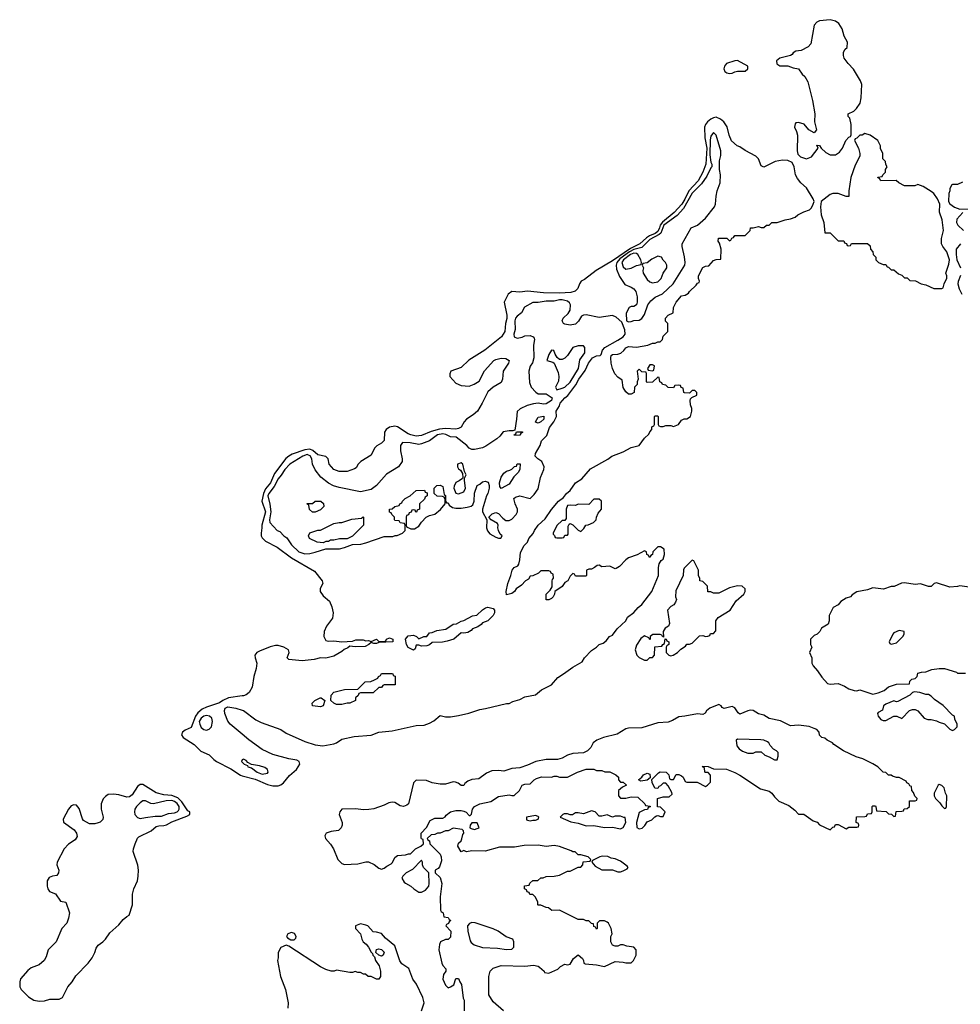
# Model space of a CAD drawing. Header units: inches. Extents: x 2769577 to 2880010, y 685631 to 825129.
# Tile 108 of 155: x 2778323 to 2785410, y 800819 to 808239. Entities that reach past the tile are written whole.
import ezdxf

# ---------------------------------------------------------------- set-up
doc = ezdxf.new("R2010")
doc.units = ezdxf.units.IN
doc.header["$MEASUREMENT"] = 0
doc.layers.add('C7870', color=7, linetype='Continuous')
doc.layers.add('C7880', color=7, linetype='Continuous')

msp = doc.modelspace()

# ---------------------------------------------------------------- linework, layer by layer
at = {"layer": 'C7870', "color": 4}
for points, elevation in [([(2780000, 803143.7), (2779896, 803130), (2779854, 803110), (2779828.8, 803091.2), (2779730, 803059.8), (2779696.8, 803043.2), (2779664.8, 803015.2), (2779648.1, 802991.9), (2779614.6, 802905.4), (2779570, 802885.4), (2779548.7, 802870), (2779542, 802850), (2779554.4, 802830), (2779637.7, 802777.7), (2779688.3, 802728.3), (2779750, 802699.5), (2779784.5, 802664.5), (2779805.5, 802650), (2779913.9, 802593.9), (2779985.4, 802545.4), (2780000, 802541.7)], 4), ([(2780000, 802854.7), (2779909.4, 802930), (2779890, 802954), (2779869.6, 803010), (2779866.6, 803033.4), (2779870, 803051.3), (2779890, 803060.7), (2779950.3, 803050.3), (2780000, 803035.6)], 4), ([(2780000, 802662.7), (2779998, 802662), (2779994, 802650), (2780000, 802644)], 8)]:
    msp.add_lwpolyline(points, dxfattribs=dict(at, elevation=elevation))
for points, elevation in [([(2779730, 802996), (2779710, 802991.8), (2779690, 802977), (2779676.3, 802950), (2779679.1, 802930), (2779690, 802906), (2779710, 802891.3), (2779730, 802886), (2779750, 802892), (2779768, 802910), (2779775.3, 802950), (2779770, 802975.3), (2779751.9, 802991.9)], 8), ([(2779250, 802476.2), (2779230, 802476.2), (2779210, 802460.9), (2779170, 802399.3), (2779150, 802382.7), (2779130, 802381.2), (2779070, 802399.3), (2779030, 802402.9), (2778990, 802399.5), (2778970, 802386), (2778952.3, 802367.7), (2778935.5, 802330), (2778937.1, 802290), (2778952.7, 802230), (2778948.4, 802211.6), (2778930, 802192.3), (2778913.8, 802186.2), (2778890, 802179.6), (2778850, 802180.7), (2778804.7, 802204.7), (2778796.2, 802216.2), (2778770, 802294), (2778750, 802319.3), (2778730, 802322), (2778710, 802314), (2778690, 802289.3), (2778650, 802214), (2778652.7, 802192.7), (2778733.4, 802133.4), (2778750.6, 802110), (2778756.4, 802083.6), (2778741.1, 802058.9), (2778690, 802026), (2778658.8, 801990), (2778604.7, 801890), (2778602, 801870), (2778618, 801830), (2778616, 801810), (2778602, 801790), (2778570, 801785.2), (2778544.9, 801775.1), (2778530.7, 801750), (2778530.5, 801710), (2778534, 801690), (2778547.3, 801670), (2778592.5, 801652.5), (2778630, 801598), (2778671.3, 801590), (2778698, 801510), (2778691.1, 801468.9), (2778678, 801430), (2778641, 801390), (2778598, 801290), (2778538, 801230), (2778522, 801178), (2778506, 801150), (2778470, 801117.2), (2778410, 801094), (2778384.9, 801075.1), (2778328, 801012), (2778322.8, 800990), (2778324, 800950), (2778334, 800930), (2778390, 800875.8), (2778430, 800850.4), (2778470, 800843.7), (2778510, 800846.4), (2778550, 800857.6), (2778621.2, 800858.8), (2778645.2, 800870), (2778685.2, 800950), (2778717.2, 800990), (2778744.8, 801035.2), (2778839, 801130), (2778869, 801170), (2778889, 801210), (2778898, 801242), (2778913.6, 801266.4), (2778950, 801291.3), (2778968.7, 801310), (2779002, 801358), (2779070, 801418), (2779102, 801458), (2779130, 801482), (2779148.7, 801491.3), (2779174, 801570), (2779174, 801650), (2779184, 801690), (2779209.2, 801750), (2779214.8, 801785.2), (2779217, 801830), (2779212, 801868), (2779178.4, 801970), (2779179.6, 801990), (2779191.6, 802030), (2779209.7, 802070.3), (2779219.6, 802080.4), (2779313.8, 802126.2), (2779350, 802159.1), (2779370, 802164.9), (2779410, 802166), (2779430, 802172.4), (2779470, 802194), (2779583.3, 802236.7), (2779604, 802250), (2779604, 802270), (2779590, 802278), (2779545, 802345), (2779514.5, 802374.5), (2779470, 802391.9), (2779410, 802397.6), (2779352.1, 802412.1)], 4), ([(2779470, 802355.1), (2779427.1, 802352.9), (2779330, 802329.2), (2779310, 802333.2), (2779270, 802353.2), (2779250, 802353.2), (2779230, 802339), (2779204, 802310), (2779190.7, 802290), (2779186.8, 802270), (2779191, 802250), (2779210, 802226), (2779230, 802218.8), (2779270, 802227.3), (2779343.3, 802236.7), (2779390, 802236.4), (2779443.8, 802256.2), (2779490, 802262.6), (2779510, 802270.5), (2779519.2, 802280.8), (2779525.6, 802290), (2779524, 802310), (2779510, 802333.5), (2779490, 802348.2)], 8)]:
    msp.add_lwpolyline(points, close=True, dxfattribs=dict(at, elevation=elevation))
at = {"layer": 'C7880', "color": 4}
for points, elevation in [([(2784430, 808239.3), (2784348.9, 808231.1), (2784330, 808220.9), (2784310, 808199.3), (2784282.8, 808057.2), (2784264.6, 808035.4), (2784210, 808007.3), (2784170, 808000.9), (2784151, 807990), (2784142.8, 807977.2), (2784130, 807968.7), (2784051.3, 807950), (2784026, 807930), (2784026.4, 807906.4), (2784050, 807891.3), (2784110, 807892), (2784150, 807876), (2784192, 807870), (2784218, 807830), (2784238, 807810), (2784261, 807770), (2784297.3, 807630), (2784313.4, 807530), (2784310.8, 807470), (2784326, 807410), (2784310, 807386), (2784269.4, 807409.4), (2784232.5, 807452.5), (2784190, 807465.2), (2784170, 807462), (2784164.5, 807455.5), (2784161, 807430), (2784176.8, 807396.8), (2784182.8, 807370), (2784181, 807250), (2784186, 807226), (2784206.4, 807206.4), (2784250, 807191.3), (2784290, 807204.7), (2784338, 807270), (2784330, 807294), (2784350, 807292), (2784362, 807270), (2784397.3, 807237.3), (2784430, 807221), (2784470, 807221), (2784500.2, 807239.8), (2784522, 807270), (2784548, 807330), (2784570, 807354), (2784582, 807358), (2784587.3, 807372.7), (2784588.4, 807448.4), (2784576.4, 807496.4), (2784566, 807510), (2784566, 807530), (2784608.9, 807551.1), (2784629.1, 807570.9), (2784655.3, 807610), (2784662, 807650), (2784668.7, 807750), (2784659, 807779), (2784605.6, 807865.6), (2784564, 807910), (2784535.3, 807950), (2784528.7, 807970), (2784530, 807994), (2784543.1, 808016.9), (2784558, 808030), (2784559, 808070), (2784534.8, 808114.8), (2784519.3, 808170), (2784495.1, 808210), (2784470, 808229.2)], 4), ([(2783730, 807931), (2783710, 807929.2), (2783647.7, 807910), (2783634, 807890), (2783627.7, 807870), (2783636, 807850), (2783650, 807838.8), (2783670, 807834.8), (2783690, 807836), (2783710, 807846), (2783730, 807852), (2783790, 807852), (2783808, 807870), (2783808, 807890)], 4), ([(2783550, 807388.7), (2783530, 807362), (2783525.7, 807334.3), (2783522.1, 807222.1), (2783530, 807164.7), (2783538.8, 807150), (2783538, 807130), (2783530, 807122), (2783499.5, 807060.5), (2783458.8, 807001.2), (2783390, 806931.3), (2783324.3, 806815.7), (2783276.8, 806763.2), (2783175.6, 806690), (2783152.5, 806630), (2783140.6, 806619.4), (2783070, 806583.4), (2783010, 806523.5), (2782950, 806508.7), (2782917.1, 806490), (2782843.7, 806436.3), (2782822.7, 806410), (2782817.6, 806390), (2782819.9, 806359.9), (2782842.9, 806302.9), (2782882.8, 806242.8), (2782930, 806224.7), (2782951.3, 806210), (2782964.7, 806190), (2782976, 806150), (2782976, 806110), (2782971.3, 806090), (2782950, 806078), (2782930, 806078), (2782914, 806070), (2782892.7, 806027.3), (2782894, 805970), (2782910, 805962), (2782930, 805964.7), (2782950, 805972), (2782990, 805974.8), (2783010, 805987.3), (2783030, 806018), (2783055.1, 806090), (2783078.3, 806121.7), (2783110, 806147.7), (2783166.3, 806173.7), (2783246, 806250), (2783334, 806390), (2783337.6, 806410), (2783333, 806453), (2783313.2, 806530), (2783313.2, 806550), (2783382, 806670), (2783430, 806691), (2783490, 806742.8), (2783557, 806830), (2783564.5, 806850), (2783569.5, 806910), (2783578, 806950), (2783601.2, 807010), (2783604, 807070), (2783595.3, 807110), (2783595.3, 807175.3), (2783604.8, 807215.2), (2783606, 807250), (2783570, 807368.7)], 8), ([(2784690, 807382), (2784670, 807368.7), (2784652, 807368), (2784630, 807346), (2784618, 807342), (2784614, 807330), (2784642, 807270), (2784652, 807230), (2784652, 807210), (2784616.9, 807143.1), (2784584.7, 807050), (2784571.3, 806950), (2784570, 806906), (2784550, 806908), (2784490, 806929), (2784450, 806929), (2784430, 806922), (2784362, 806870), (2784356, 806830), (2784361, 806770), (2784381, 806710), (2784390, 806634), (2784430, 806634), (2784490, 806574), (2784532.7, 806572.7), (2784538, 806558), (2784552.7, 806552.7), (2784558, 806538), (2784570, 806534), (2784582, 806538), (2784590, 806554), (2784710, 806554), (2784730, 806534), (2784734, 806510), (2784752, 806490), (2784754, 806470), (2784774, 806450), (2784774, 806430), (2784794, 806410), (2784830, 806394), (2784850, 806394), (2784858, 806378), (2784870, 806374), (2784890, 806354), (2784910, 806354), (2784943.6, 806323.6), (2784970, 806314), (2784990, 806294), (2785010, 806294), (2785030, 806274), (2785071.6, 806271.6), (2785114, 806250), (2785150, 806242), (2785210, 806214), (2785270, 806214), (2785282, 806218), (2785288, 806250), (2785307.3, 806292.7), (2785308, 806310), (2785302, 806330), (2785324, 806396), (2785329, 806430), (2785308.7, 806490), (2785278, 806530), (2785268.7, 806550), (2785268.7, 806590), (2785282.7, 806650), (2785279.3, 806690), (2785272.1, 806732.1), (2785254, 806790), (2785255.3, 806850), (2785239.3, 806890), (2785210, 806929), (2785190, 806944), (2785130, 806982), (2785090, 806998), (2785068.4, 806988.4), (2784990, 806988), (2784946, 807010), (2784927.3, 807027.3), (2784810, 807026), (2784802, 807042), (2784790, 807046), (2784788.4, 807051.6), (2784822, 807058), (2784826, 807070), (2784846, 807090), (2784846, 807110), (2784858, 807130), (2784848.4, 807148.4), (2784846, 807170), (2784826, 807190), (2784826, 807230), (2784808.4, 807268.4), (2784808, 807290), (2784788, 807330), (2784730, 807368.7)], 4), ([(2782950, 806481), (2782925.3, 806470), (2782872.4, 806430), (2782860.9, 806410), (2782870, 806377.3), (2782890, 806359.1), (2782930, 806368), (2782970, 806386), (2783006, 806394), (2783008, 806410), (2783002, 806430), (2782980.9, 806470), (2782970, 806476.9)], 12), ([(2783130, 806458), (2783086.4, 806433.6), (2783050, 806406), (2783018, 806402), (2783014, 806390), (2783022, 806370), (2783018, 806350), (2783021, 806330), (2783050, 806280.7), (2783070, 806264.9), (2783090, 806256.3), (2783130, 806262.8), (2783156, 806290), (2783171.9, 806328.1), (2783199, 806370), (2783198, 806390), (2783188.9, 806408.9), (2783170, 806428), (2783158, 806450)], 12), ([(2782410, 806128.7), (2782390, 806128.7), (2782350, 806119.3), (2782290, 806119.3), (2782230, 806109.2), (2782190, 806109), (2782126.8, 806073.2), (2782104.7, 806030), (2782070, 806005.2), (2782057.3, 805990), (2782053, 805970), (2782055.9, 805904.1), (2782045.5, 805870), (2782047.3, 805850), (2782070, 805838.8), (2782110, 805846.8), (2782130, 805858), (2782170, 805858.8), (2782192, 805850), (2782198.8, 805838.8), (2782201, 805830), (2782193.2, 805786.8), (2782196.4, 805690), (2782186.7, 805653.3), (2782170, 805628.7), (2782158, 805590), (2782165.2, 805505.2), (2782177.3, 805470), (2782212.2, 805432.2), (2782230, 805420.7), (2782290, 805419.6), (2782335.5, 805390), (2782330.6, 805370), (2782290, 805345.1), (2782270, 805343), (2782230, 805349.6), (2782195.2, 805344.8), (2782147.5, 805332.5), (2782094.4, 805305.6), (2782070, 805286), (2782067, 805230), (2782052.7, 805147.3), (2782038.8, 805141.2), (2782010, 805142), (2781966.2, 805133.8), (2781939.5, 805100.5), (2781918, 805082), (2781835.3, 805024.8), (2781810, 805013.3), (2781750, 804999.6), (2781730, 804999.5), (2781710, 805009.3), (2781691.1, 805031.1), (2781612.1, 805092.1), (2781570, 805096.2), (2781533, 805113), (2781510, 805117.7), (2781470.8, 805110), (2781410, 805066.6), (2781350, 805042), (2781330, 805038.4), (2781266, 805050), (2781206.4, 805053.6), (2781191.3, 805030), (2781191, 804990), (2781204.7, 804930), (2781204.7, 804910), (2781178, 804870), (2781086.6, 804813.4), (2781010.5, 804729.5), (2780970, 804699), (2780890, 804681.2), (2780730, 804714.5), (2780687.5, 804727.5), (2780650, 804746), (2780592.9, 804792.9), (2780548.2, 804848.2), (2780529.7, 804889.7), (2780523.5, 804930), (2780512.2, 804952.2), (2780498.8, 804958.8), (2780490, 804961.7), (2780455.5, 804950), (2780357.3, 804890), (2780319.3, 804850), (2780294, 804806), (2780270, 804778.4), (2780239.6, 804720.4), (2780200.3, 804670), (2780192, 804650), (2780207.4, 804587.4), (2780214.4, 804530), (2780204.2, 804470), (2780208.5, 804450), (2780262, 804390), (2780282, 804382), (2780312, 804350), (2780334.8, 804334.8), (2780370, 804282), (2780426.8, 804230), (2780470, 804214.8), (2780510, 804216), (2780550, 804226), (2780630, 804252), (2780731.6, 804251.6), (2780770, 804261), (2780830, 804284.7), (2780892.9, 804287.1), (2780930, 804296), (2781070, 804344.7), (2781134.6, 804345.4), (2781152.7, 804352.7), (2781167.3, 804352.7), (2781206, 804370), (2781226, 804390), (2781226, 804430), (2781222, 804442), (2781188.4, 804448.4), (2781182, 804462), (2781150, 804466), (2781146, 804470), (2781146, 804490), (2781126, 804510), (2781122, 804522), (2781108.4, 804528.4), (2781108, 804550), (2781130, 804554), (2781150, 804572), (2781182, 804578), (2781186, 804590), (2781202, 804598), (2781206, 804610), (2781226, 804630), (2781266, 804650), (2781310, 804692), (2781372.7, 804692.7), (2781378, 804678), (2781392.7, 804672.7), (2781394, 804650), (2781378, 804642), (2781372.7, 804627.3), (2781334, 804590), (2781334, 804550), (2781318, 804542), (2781312.7, 804527.3), (2781307.3, 804527.3), (2781302, 804542), (2781290, 804546), (2781278, 804542), (2781272.7, 804527.3), (2781258, 804522), (2781252, 804508), (2781238, 804502), (2781234, 804490), (2781234, 804430), (2781238, 804418), (2781270, 804402), (2781296.4, 804403.6), (2781330, 804422), (2781350, 804454), (2781386, 804490), (2781410, 804502), (2781450, 804512), (2781492.9, 804547.1), (2781528.7, 804590), (2781528, 804628), (2781522, 804642), (2781507.3, 804647.3), (2781468.4, 804648.4), (2781446, 804670), (2781446, 804710), (2781466, 804730), (2781490, 804732), (2781510, 804722), (2781522, 804662), (2781530, 804654), (2781531.1, 804611.1), (2781538, 804598), (2781550, 804598), (2781559.9, 804579.9), (2781583.4, 804563.4), (2781610, 804557.6), (2781650, 804559.5), (2781695.3, 804564.7), (2781725.6, 804574.4), (2781737.2, 804582.8), (2781747.3, 804610), (2781750, 804672), (2781769, 804730), (2781790, 804738), (2781810, 804756), (2781830, 804761), (2781853.2, 804753.2), (2781861, 804730), (2781861, 804710), (2781851, 804670), (2781841, 804650), (2781811, 804550), (2781811, 804530), (2781842, 804470), (2781838.8, 804410), (2781847.9, 804387.9), (2781866, 804366), (2781910, 804338.8), (2781930, 804331.3), (2781948, 804332), (2781958, 804350), (2781942.7, 804362.7), (2781929.3, 804389.3), (2781925.2, 804410), (2781928.7, 804430), (2781922, 804442), (2781875.3, 804470), (2781858, 804490), (2781883.2, 804516.8), (2781910, 804526), (2781930, 804518), (2781962.8, 804482.8), (2781986.4, 804466.4), (2782010, 804466), (2782030, 804476), (2782064, 804510), (2782074, 804530), (2782074, 804550), (2782055.3, 804590), (2782046, 804630), (2782058, 804642), (2782090, 804651), (2782170, 804631.3), (2782198.6, 804661.4), (2782230, 804704.7), (2782246, 804790), (2782273.2, 804850), (2782274, 804870), (2782258, 804910), (2782226, 804930), (2782206, 804950), (2782208, 804970), (2782244, 805030), (2782254.6, 805065.4), (2782293.6, 805106.4), (2782314.6, 805165.4), (2782348, 805210), (2782368, 805250), (2782366, 805290), (2782389.2, 805330), (2782394, 805350), (2782429, 805390), (2782453.1, 805406.9), (2782513.3, 805486.7), (2782536.9, 805530), (2782583.5, 805596.5), (2782609.8, 805650.2), (2782639.6, 805690), (2782670, 805706.7), (2782695.3, 805710), (2782703.2, 805716.8), (2782715.1, 805750), (2782731.8, 805770), (2782830, 805823.8), (2782869.2, 805850), (2782885.2, 805870), (2782882, 805902), (2782859, 805959), (2782818, 805998), (2782790, 806009.2), (2782690, 805995.6), (2782590, 806016), (2782570, 806012.7), (2782555.9, 806004.1), (2782533.4, 805966.6), (2782510, 805944.5), (2782470, 805937.6), (2782430, 805945.1), (2782421.2, 805950), (2782409.3, 805970.7), (2782417.2, 805990), (2782454.5, 806025.5), (2782469.3, 806050), (2782472, 806090), (2782465.6, 806105.6), (2782450, 806119)], 8), ([(2782570, 805782), (2782530, 805781.2), (2782490, 805769), (2782450.4, 805709.6), (2782430, 805689), (2782410, 805679), (2782390, 805678), (2782373.6, 805693.6), (2782358, 805718), (2782347.3, 805747.3), (2782330, 805748), (2782310, 805715.3), (2782294, 805670), (2782338.8, 805658.8), (2782351.1, 805651.1), (2782381.1, 805581.1), (2782385.5, 805550), (2782383.4, 805516.6), (2782358.8, 805470), (2782371.1, 805451.1), (2782410, 805461.6), (2782430, 805470.5), (2782470, 805508.5), (2782532.6, 805610), (2782544.5, 805675.5), (2782581.2, 805730), (2782582, 805770)], 12), ([(2783090, 805638), (2783070, 805638), (2783054, 805610), (2783058, 805598), (2783090, 805594), (2783102, 805598), (2783106, 805630)], 4), ([(2782230, 805198), (2782210, 805206), (2782209.1, 805209.1), (2782230, 805244.7), (2782271.1, 805251.1), (2782272, 805230), (2782250, 805208)], 8), ([(2782050, 805106), (2782048.7, 805110), (2782062, 805118), (2782067.3, 805132.7), (2782110, 805134), (2782114, 805130), (2782098, 805122), (2782090, 805108)], 8), ([(2781650, 804899), (2781622, 804890), (2781622, 804870), (2781630, 804854), (2781643.6, 804843.6), (2781659.6, 804819.6), (2781662, 804790), (2781658, 804782), (2781635.3, 804764.7), (2781607.9, 804752.1), (2781595.3, 804724.7), (2781594.8, 804710), (2781610, 804672), (2781630, 804666), (2781670, 804682), (2781681.2, 804710), (2781673.6, 804766.4), (2781675.3, 804784.7), (2781686, 804810), (2781674.6, 804834.6), (2781662, 804890)], 12), ([(2781950, 804706), (2781940.4, 804720.4), (2781939, 804750), (2781950, 804792), (2781970, 804822), (2781990, 804838), (2782016.4, 804843.6), (2782030, 804852), (2782050, 804872), (2782066, 804874), (2782070, 804892), (2782092.7, 804892.7), (2782092, 804852), (2782082, 804830), (2782045.4, 804794.6), (2782010, 804738)], 8), ([(2780528, 804528), (2780507.3, 804547.3), (2780502, 804582), (2780486, 804590), (2780490, 804594), (2780530, 804594), (2780550, 804612), (2780591.6, 804611.6), (2780612.7, 804592.7), (2780614, 804570), (2780590, 804546), (2780550, 804528)], 8), ([(2782690, 804626), (2782650, 804626), (2782610, 804586), (2782530, 804588), (2782510, 804578), (2782470, 804582), (2782450, 804578), (2782440.7, 804550), (2782439.8, 804480.2), (2782430, 804466), (2782410, 804466), (2782370, 804428), (2782342, 804370), (2782342, 804362), (2782352.7, 804352.7), (2782358, 804338), (2782370, 804334), (2782410, 804334), (2782422, 804338), (2782430, 804354), (2782450, 804354), (2782456.4, 804363.6), (2782456.4, 804423.6), (2782462, 804438), (2782470, 804442), (2782490, 804432), (2782530, 804392), (2782550, 804382), (2782574.6, 804405.4), (2782588.7, 804431.3), (2782607.3, 804432.7), (2782646, 804450), (2782666, 804470), (2782668.4, 804491.6), (2782680.4, 804519.6), (2782706, 804550), (2782706, 804610)], 4), ([(2780790, 804328), (2780731.6, 804328.4), (2780690, 804318), (2780663.6, 804316.4), (2780650, 804306), (2780630, 804306), (2780610, 804298), (2780563.1, 804303.1), (2780506, 804330), (2780498, 804350), (2780510, 804371.3), (2780570, 804391.3), (2780590, 804392), (2780690, 804442), (2780730, 804451.3), (2780750, 804451.3), (2780824.7, 804475.3), (2780898, 804482), (2780910, 804492), (2780914, 804490), (2780914, 804430), (2780830, 804348)], 8), ([(2783390, 804166), (2783330, 804106), (2783325.4, 804094.6), (2783322, 804050), (2783265.4, 803934.6), (2783264.7, 803890), (2783271.3, 803870), (2783264.7, 803850), (2783251.1, 803828.9), (2783230, 803818), (2783204.7, 803790), (2783218, 803690), (2783211.3, 803668.7), (2783185.4, 803654.6), (2783172, 803630), (2783174, 803586), (2783166, 803590), (2783162, 803602), (2783147.3, 803607.3), (2783092.7, 803607.3), (2783074, 803590), (2783074, 803570), (2783070, 803566), (2783062, 803582), (2783030, 803595.3), (2783003.5, 803576.5), (2782970, 803526), (2782961, 803490), (2782972, 803450), (2782990, 803432), (2783010, 803422), (2783030, 803414), (2783050, 803414), (2783070, 803434), (2783090, 803434), (2783106, 803450), (2783107.3, 803512.7), (2783162, 803518), (2783168, 803532), (2783182, 803538), (2783186, 803574), (2783194, 803570), (2783198, 803558), (2783214, 803550), (2783214, 803530), (2783198, 803522), (2783194, 803510), (2783194, 803470), (2783214, 803450), (2783230, 803446), (2783246, 803450), (2783278, 803470), (2783303.1, 803496.9), (2783340.4, 803519.6), (2783350, 803534), (2783370, 803534), (2783390, 803542), (2783444, 803596), (2783470, 803598), (2783490, 803592), (2783507.3, 803592.7), (2783522, 803598), (2783527.3, 803612.7), (2783550, 803614), (2783567.3, 803632.7), (2783568.7, 803710), (2783585.2, 803734.8), (2783675.3, 803790), (2783721.2, 803858.8), (2783778, 803910), (2783788, 803930), (2783788, 803950), (2783766, 803970), (2783730, 803974), (2783670, 803959), (2783590, 803918), (2783550, 803918), (2783530, 803928), (2783508.4, 803928.4), (2783506, 803970), (2783470, 804006), (2783448, 804010), (2783447.3, 804027.3), (2783438, 804050), (2783438, 804090), (2783402, 804162)], 4), ([(2781670, 803615.3), (2781650, 803618), (2781594, 803570), (2781543.6, 803556.4), (2781508.4, 803548.4), (2781430, 803546), (2781411.6, 803528.4), (2781390, 803522), (2781350, 803518), (2781330, 803526), (2781310, 803526), (2781302, 803498), (2781290, 803488.7), (2781250, 803508), (2781237.2, 803530), (2781228.7, 803570), (2781250, 803596), (2781290, 803602), (2781312, 803592), (2781330, 803574), (2781368, 803592), (2781390, 803592), (2781410, 803618), (2781430, 803621), (2781464.7, 803635.3), (2781534.5, 803645.5), (2781590, 803684), (2781612.9, 803687.1), (2781650, 803706.8), (2781668.9, 803711.1), (2781733.6, 803746.4), (2781767.3, 803752.7), (2781810, 803792), (2781833.6, 803806.4), (2781850, 803811.3), (2781890, 803801), (2781901, 803790), (2781901, 803770), (2781891.3, 803750), (2781850.5, 803709.5), (2781810, 803694), (2781799.1, 803680.9), (2781775.3, 803664.7), (2781734, 803650), (2781723.6, 803636.4), (2781699.6, 803620.4)], 4), ([(2784950, 803635.3), (2784910, 803618), (2784902, 803610), (2784874, 803550), (2784878, 803538), (2784890, 803534), (2784930, 803544.7), (2784978, 803590), (2784986, 803610), (2784986, 803630)], 8), ([(2780710, 803078), (2780690, 803088), (2780668, 803110), (2780668.7, 803150), (2780690, 803171.3), (2780770, 803191.3), (2780870, 803194), (2780926, 803250), (2780967.3, 803252.7), (2780996.4, 803263.6), (2781022, 803278), (2781026, 803290), (2781042, 803298), (2781050, 803312), (2781127.3, 803312.7), (2781134, 803310), (2781138, 803298), (2781152.7, 803292.7), (2781152.7, 803227.3), (2781070, 803226), (2781058, 803222), (2781050, 803206), (2781030, 803206), (2780987.3, 803167.3), (2780890, 803166), (2780878, 803162), (2780872.7, 803147.3), (2780854, 803130), (2780854, 803110), (2780810, 803088.7), (2780790, 803088.7), (2780750, 803078)], 4), ([(2780590, 803062), (2780528.4, 803068.4), (2780526, 803090), (2780546, 803110), (2780586, 803130), (2780594, 803130), (2780622, 803110), (2780610, 803068.7)], 4), ([(2785064.7, 803175.3), (2785050, 803168), (2785030.9, 803149.1), (2784939.6, 803100.4), (2784930, 803098), (2784910, 803106), (2784850, 803082), (2784831.1, 803068.9), (2784823.6, 803036.4), (2784790, 803018), (2784786, 803010), (2784791.3, 802990), (2784810, 802966), (2784830, 802958), (2784850, 802958), (2784910, 802992), (2784931.6, 802991.6), (2784970, 802974), (2785027.3, 803032.7), (2785050, 803042), (2785070, 803042), (2785091.1, 803031.1), (2785136.9, 802976.9), (2785166.4, 802966.4), (2785190, 802966), (2785230, 802956), (2785250, 802944.7), (2785290, 802932), (2785330, 802892), (2785350, 802882), (2785366, 802890), (2785386, 802910), (2785386, 802930), (2785368.4, 802968.4), (2785366, 802990), (2785350, 802998), (2785282, 803070), (2785216.5, 803116.5), (2785190, 803142), (2785170, 803155.3), (2785150, 803155.3), (2785106, 803170)], 4), ([(2783590, 803078), (2783522, 803050), (2783498, 803030), (2783486.4, 803013.6), (2783470, 803004), (2783429.1, 803009.1), (2783334, 802990), (2783290, 802986), (2783242.3, 802957.7), (2783210, 802944.7), (2783130, 802940.9), (2783010, 802903.7), (2782910, 802899.3), (2782890, 802894.5), (2782823.8, 802856.2), (2782722, 802830), (2782672, 802810), (2782644.7, 802790), (2782625.4, 802754.6), (2782602, 802730), (2782570, 802715.3), (2782490, 802709), (2782450, 802697.2), (2782410, 802674), (2782375.3, 802664.7), (2782290, 802665.2), (2782210.6, 802649.4), (2782150, 802621.2), (2782090, 802601.2), (2782030, 802596), (2781970, 802577.2), (2781930, 802581.2), (2781881.4, 802578.6), (2781839.8, 802560.2), (2781782, 802518), (2781730, 802513.2), (2781699.8, 802500.2), (2781677.3, 802482.7), (2781670, 802468.7), (2781650, 802468), (2781626, 802486), (2781605.4, 802494.6), (2781590, 802495.3), (2781530, 802477.2), (2781490, 802477.2), (2781430, 802488.7), (2781387.3, 802507.3), (2781310, 802508), (2781290, 802488), (2781251.3, 802330), (2781239.8, 802320.2), (2781214, 802310), (2781190, 802314), (2781150, 802339.3), (2781130, 802342.7), (2781103, 802337), (2781070, 802319.3), (2780990, 802293.2), (2780953.2, 802286.8), (2780915.9, 802284.1), (2780850, 802291.8), (2780750, 802289), (2780734.8, 802270), (2780730.8, 802250), (2780753, 802190), (2780752.7, 802170), (2780745.5, 802150), (2780724.7, 802130), (2780670, 802122), (2780631.3, 802110), (2780622.8, 802090), (2780626.8, 802070), (2780665.5, 802025.5), (2780688.4, 801990), (2780720.7, 801910), (2780750, 801880.7), (2780770, 801874), (2780870, 801878.7), (2780930, 801892.4), (2780950, 801892.7), (2780994.2, 801874.2), (2781030, 801846), (2781050, 801838), (2781070, 801844.7), (2781090, 801861), (2781122.7, 801877.3), (2781132.3, 801887.7), (2781150, 801924.7), (2781170, 801941), (2781230, 801944.7), (2781252.7, 801952.7), (2781267.3, 801952.7), (2781306, 801990), (2781346, 802010), (2781366, 802030), (2781362, 802062), (2781350, 802066), (2781347.3, 802072.7), (2781348, 802110), (2781388.4, 802151.6), (2781416.4, 802203.6), (2781450, 802222), (2781510, 802222), (2781528.4, 802231.6), (2781536.4, 802243.6), (2781569.1, 802270.9), (2781610, 802281), (2781650, 802281), (2781670, 802276), (2781686.4, 802266.4), (2781710, 802242), (2781718, 802242), (2781727.3, 802252.7), (2781734, 802290), (2781749.6, 802310.4), (2781790, 802330.5), (2781872.7, 802347.3), (2781930, 802386), (2782010, 802398), (2782030, 802392), (2782047.3, 802392.7), (2782088.4, 802431.6), (2782110, 802471.3), (2782130, 802478), (2782170, 802482), (2782198, 802510), (2782218, 802522), (2782254.4, 802534.4), (2782328.9, 802531.1), (2782350, 802538), (2782370, 802538), (2782390, 802532), (2782450, 802532), (2782526, 802570), (2782591.6, 802591.6), (2782648.4, 802591.6), (2782670, 802582), (2782710, 802582), (2782731.6, 802571.6), (2782770, 802571.3), (2782814, 802550), (2782834, 802530), (2782834, 802510), (2782850, 802494), (2782870, 802494), (2782894, 802470), (2782863.6, 802456.4), (2782834, 802430), (2782834, 802390), (2782850, 802374), (2782890, 802372), (2782930, 802382), (2782979.6, 802379.6), (2783034, 802330), (2783038, 802318), (2783072.7, 802312.7), (2783072.7, 802307.3), (2783058, 802302), (2783052.7, 802287.3), (2783030, 802286), (2782990, 802266), (2782971, 802190), (2782972, 802152), (2782990, 802142), (2783013.6, 802146.4), (2783033.6, 802166.4), (2783050, 802194), (2783086, 802210), (2783107.3, 802232.7), (2783120.4, 802239.6), (2783130, 802242), (2783150, 802234), (2783170, 802234), (2783186, 802270), (2783150, 802306), (2783127.3, 802307.3), (2783128.4, 802371.6), (2783170, 802382), (2783216.4, 802383.6), (2783238, 802402), (2783236.4, 802416.4), (2783210, 802466), (2783190, 802486), (2783170, 802486), (2783150, 802466), (2783138, 802462), (2783130, 802446), (2783108.4, 802448.4), (2783088, 802490), (2783086, 802514), (2783136.4, 802563.6), (2783149, 802571), (2783194, 802570), (2783214, 802550), (2783218, 802518), (2783230, 802514), (2783250, 802514), (2783268.4, 802551.6), (2783290, 802552), (2783310, 802542), (2783322, 802530), (2783338, 802498), (2783350, 802494), (2783427.3, 802492.7), (2783490, 802462), (2783506, 802470), (2783527.3, 802492.7), (2783527.3, 802547.3), (2783510, 802566), (2783490, 802566), (2783486, 802570), (2783482, 802602), (2783468, 802608), (2783470, 802614), (2783510, 802612), (2783550, 802594), (2783647.3, 802592.7), (2783710, 802566.8), (2783750, 802546), (2783903.5, 802443.5), (2783970, 802424.7), (2783990.7, 802410.7), (2784010, 802382), (2784042, 802350), (2784117.3, 802317.3), (2784162, 802282), (2784190, 802252), (2784230, 802252), (2784302, 802202), (2784330.9, 802190.9), (2784350, 802172), (2784430, 802134), (2784450, 802154), (2784462, 802158), (2784470, 802174), (2784490, 802174), (2784550, 802142), (2784570, 802154), (2784630, 802154), (2784642, 802158), (2784646, 802170), (2784642, 802182), (2784626, 802190), (2784627.3, 802232.7), (2784690, 802234), (2784702, 802238), (2784710, 802254), (2784742, 802258), (2784746, 802270), (2784746, 802310), (2784750, 802314), (2784770, 802314), (2784774, 802310), (2784778, 802278), (2784851.6, 802271.6), (2784870, 802254), (2784892.7, 802252.7), (2784910, 802234), (2784922, 802238), (2784927.3, 802272.7), (2784970, 802274), (2784982, 802278), (2784987.3, 802292.7), (2785010, 802294), (2785026, 802310), (2785027.3, 802352.7), (2785070, 802354), (2785082, 802358), (2785086, 802370), (2785067.3, 802387.3), (2785056.4, 802416.4), (2785046, 802430), (2785042, 802462), (2785030, 802466), (2785022, 802482), (2785008, 802488), (2785002, 802502), (2784950, 802528), (2784928.4, 802528.4), (2784898, 802538), (2784890, 802546), (2784870, 802546), (2784850, 802566), (2784830, 802568), (2784789.3, 802609.3), (2784752.1, 802632.1), (2784675.3, 802670), (2784625.6, 802685.6), (2784529.1, 802729.1), (2784456.4, 802776.4), (2784446, 802790), (2784406, 802810), (2784390, 802826), (2784366, 802830), (2784348.4, 802848.4), (2784346, 802870), (2784328, 802890), (2784310, 802899), (2784270, 802912.7), (2784190, 802924), (2784130, 802918), (2784054.6, 802954.6), (2783970, 802974), (2783930, 802999), (2783890, 803008.7), (2783850, 803033.2), (2783830, 803036), (2783807.9, 803032.1), (2783750, 803006), (2783735.3, 803015.3), (2783710, 803054), (2783690, 803064), (2783630, 803048), (2783616.4, 803056.4), (2783608.4, 803068.4)], 4), ([(2783730, 802818), (2783722, 802810), (2783726.4, 802766.4), (2783743.5, 802743.5), (2783770, 802726), (2783810, 802712), (2783850, 802712), (2783870, 802722), (2783910, 802722), (2783936.9, 802696.9), (2783970, 802684.7), (2784010, 802662), (2784030, 802662), (2784038, 802690), (2784036.4, 802716.4), (2784026, 802730), (2784003.1, 802743.1), (2783978, 802770), (2783968, 802790), (2783956.5, 802796.5), (2783930, 802809), (2783907.3, 802812.7)], 8), ([(2783002, 802502), (2782986, 802510), (2783010, 802532), (2783022, 802550), (2783050, 802561), (2783070, 802554), (2783074, 802530), (2783074, 802526), (2783050, 802508.7)], 4), ([(2785250, 802475.3), (2785242, 802470), (2785212, 802410), (2785212, 802390), (2785222, 802370), (2785256.9, 802336.9), (2785270, 802314), (2785290, 802294), (2785302, 802298), (2785306, 802310), (2785308, 802390), (2785298, 802410), (2785288, 802450), (2785270, 802468)], 4), ([(2782210, 802242), (2782142, 802230), (2782142, 802210), (2782150, 802206), (2782170, 802201), (2782190, 802207.3), (2782210, 802207.3), (2782230, 802214), (2782235.3, 802230), (2782230, 802235.3)], 4), ([(2782630, 802278), (2782570, 802254), (2782530, 802262), (2782510, 802262), (2782488.4, 802248.4), (2782470, 802248), (2782450, 802255.3), (2782425.4, 802254.6), (2782414, 802250), (2782394, 802230), (2782475.3, 802195.3), (2782530, 802184.9), (2782590, 802165.5), (2782650, 802168), (2782729.1, 802150.9), (2782790, 802154.8), (2782850, 802142.8), (2782869.1, 802150.9), (2782888.7, 802190), (2782886, 802226), (2782874, 802226), (2782850, 802238), (2782810, 802238), (2782790, 802228.7), (2782750, 802248), (2782710, 802238), (2782690, 802238), (2782658, 802270)], 4), ([(2781770, 802188), (2781730, 802188), (2781718, 802170), (2781714, 802150), (2781723.6, 802143.6), (2781750, 802138), (2781770, 802144.7), (2781786, 802150)], 4), ([(2781350, 801906), (2781283.6, 801836.4), (2781234, 801810), (2781210, 801786), (2781202, 801770), (2781219.6, 801739.6), (2781230, 801732), (2781270.9, 801710.9), (2781292, 801690), (2781330, 801664.7), (2781350, 801664.7), (2781380.4, 801679.6), (2781406, 801710), (2781408, 801730), (2781406, 801810), (2781366, 801850), (2781358, 801870), (2781358, 801890)], 4), ([(2782714.6, 801934.6), (2782694, 801930), (2782638, 801902), (2782634, 801890), (2782659.6, 801859.6), (2782710, 801832), (2782790, 801832), (2782830, 801818), (2782850, 801818), (2782870, 801824.7), (2782900.4, 801839.6), (2782908, 801850), (2782900.4, 801860.4), (2782850, 801899), (2782810, 801915.3), (2782780.4, 801920.4), (2782753.6, 801933.6)], 4), ([(2781730, 801435.3), (2781711.1, 801428.9), (2781698, 801410), (2781698.8, 801370), (2781718, 801298), (2781725.2, 801285.2), (2781747.9, 801267.9), (2781810, 801246.8), (2781922, 801242), (2781990, 801231.3), (2782030, 801234), (2782046, 801250), (2782046, 801290), (2782038, 801310), (2781989.1, 801329.1), (2781928, 801370), (2781890, 801388.7), (2781754.6, 801434.6)], 8), ([(2780370, 801361.2), (2780342, 801350), (2780332, 801330), (2780339.6, 801319.6), (2780364.7, 801304.7), (2780390, 801304.7), (2780403.1, 801316.9), (2780405.2, 801330), (2780393.1, 801353.1)], 4), ([(2781050, 801182), (2781028.9, 801188.9), (2781006, 801210), (2781010, 801232), (2781030, 801238), (2781048, 801232), (2781070, 801212), (2781062, 801190)], 4)]:
    msp.add_lwpolyline(points, close=True, dxfattribs=dict(at, elevation=elevation))
for points, elevation in [([(2780000, 803035.6), (2780010, 803032.7), (2780102.6, 802962.6), (2780142.3, 802942.3), (2780290.5, 802890.5), (2780330, 802864), (2780470, 802798.8), (2780550, 802776), (2780607.5, 802767.5), (2780690, 802783), (2780709.5, 802790.5), (2780750, 802817.3), (2780842, 802838), (2780970, 802848.5), (2781030, 802870.3), (2781130, 802880.9), (2781310, 802921.1), (2781370, 802924.2), (2781410, 802938), (2781443.5, 802956.5), (2781490, 802996.3), (2781530, 802985.5), (2781570, 802986.4), (2781630, 802995.8), (2781705.8, 803014.2), (2781790, 803042), (2781831.9, 803048.1), (2781990, 803086), (2782010, 803086.8), (2782038, 803102), (2782090, 803116), (2782130, 803137.3), (2782210, 803150.8), (2782255.3, 803190), (2782330, 803226.8), (2782376.6, 803283.4), (2782421.2, 803310), (2782490, 803360.7), (2782560.2, 803399.8), (2782578, 803430), (2782630, 803484.7), (2782668, 803510), (2782688, 803530), (2782718, 803542), (2782742, 803558), (2782768, 803590), (2782790, 803602), (2782824, 803650), (2782888.7, 803710), (2782902, 803738), (2782950, 803771.3), (2782982, 803810), (2783010, 803831.3), (2783085.2, 803930), (2783135.3, 804050), (2783135.3, 804110), (2783140.4, 804139.6), (2783156.4, 804163.6), (2783170, 804174), (2783182, 804210), (2783178, 804250), (2783150, 804266), (2783130, 804266), (2783094, 804230), (2783091.6, 804208.4), (2783078, 804202), (2783071.6, 804188.4), (2783066, 804190), (2783062, 804202), (2783048.4, 804208.4), (2783046, 804230), (2783030, 804238), (2782974.4, 804205.6), (2782910, 804184), (2782890, 804169), (2782842, 804118), (2782816.9, 804103.1), (2782810, 804102), (2782770, 804122), (2782710, 804115.3), (2782690, 804128), (2782672.7, 804127.3), (2782654, 804110), (2782630, 804098), (2782610, 804098), (2782594, 804090), (2782594, 804050), (2782590, 804046), (2782510, 804046), (2782502, 804062), (2782490, 804066), (2782470, 804046), (2782454, 804010), (2782430, 803998), (2782411.1, 803968.9), (2782354, 803930), (2782352, 803910), (2782342, 803890), (2782330, 803878), (2782310, 803868), (2782288.7, 803868.7), (2782289, 803910), (2782320.4, 803939.6), (2782335.3, 803964.7), (2782335.3, 804010), (2782338, 804022), (2782346, 804030), (2782342, 804062), (2782328, 804068), (2782322, 804082), (2782310, 804086), (2782250, 804086), (2782231.6, 804068.4), (2782190, 804048), (2782170, 804046), (2782156.9, 804023.1), (2782134, 804010), (2782102.8, 803977.2), (2782064.7, 803950), (2782050.7, 803929.3), (2782030, 803915.3), (2781990, 803906), (2781988, 803930), (2782000.9, 803990), (2782023.7, 804050), (2782033.2, 804090), (2782049.5, 804110.5), (2782075.5, 804124.5), (2782084.7, 804135.3), (2782092.3, 804167.7), (2782096.5, 804223.5), (2782123.2, 804276.8), (2782150, 804302), (2782158, 804330), (2782191.9, 804368.1), (2782200.9, 804390), (2782229.5, 804430), (2782283.3, 804476.7), (2782330, 804547.7), (2782383.7, 804610), (2782421.2, 804638.8), (2782444, 804670), (2782469.4, 804690.6), (2782509.7, 804750.3), (2782559.5, 804780.5), (2782624.2, 804855.8), (2782753.6, 804926.4), (2782784, 804950), (2782870, 804984), (2782930, 805016.3), (2782990, 805031), (2783030, 805084.7), (2783063.1, 805116.9), (2783070, 805134), (2783086, 805150), (2783086, 805170), (2783102, 805178), (2783106, 805190), (2783106, 805250), (2783110, 805254), (2783130, 805254), (2783134, 805250), (2783134, 805190), (2783138, 805178), (2783150, 805174), (2783170, 805174), (2783190, 805182), (2783230, 805182), (2783250, 805174), (2783286, 805190), (2783310, 805222), (2783330, 805232), (2783350, 805232), (2783378, 805250), (2783388, 805290), (2783388, 805310), (2783376.4, 805336.4), (2783375.3, 805370), (2783378, 805382), (2783388, 805392), (2783426, 805410), (2783426, 805430), (2783410, 805446), (2783390, 805446), (2783370, 805426), (2783332.7, 805427.3), (2783326, 805430), (2783322, 805462), (2783307.3, 805467.3), (2783302, 805482), (2783290, 805486), (2783258, 805482), (2783250, 805466), (2783208.4, 805468.4), (2783190, 805486), (2783166, 805490), (2783162, 805502), (2783146, 805510), (2783142, 805542), (2783130, 805546), (2783091.6, 805508.4), (2783050, 805506), (2783046, 805510), (2783046, 805570), (2783042, 805582), (2783010, 805586), (2782990, 805606), (2782974, 805590), (2782982, 805530), (2782974, 805510), (2782974, 805490), (2782954, 805470), (2782952, 805430), (2782930, 805418), (2782910, 805418), (2782890, 805435.3), (2782870, 805468.7), (2782863.1, 805523.1), (2782830, 805546.6), (2782807.3, 805570), (2782789.6, 805610), (2782779.5, 805650), (2782776, 805690), (2782779, 805710), (2782790, 805717.3), (2782830, 805718.8), (2782852.7, 805727.3), (2782874.5, 805745.5), (2782890, 805766), (2782910, 805775.5), (2782970, 805772.7), (2783054.6, 805785.4), (2783090, 805802), (2783110, 805802), (2783130, 805812), (2783147.3, 805812.7), (2783166, 805830), (2783170, 805854), (2783206, 805890), (2783206, 805950), (2783188.4, 805968.4), (2783188.7, 805990), (2783210, 806012), (2783246, 806030), (2783248, 806070), (2783268.7, 806110), (2783310, 806158), (2783336.4, 806163.6), (2783362, 806178), (2783368.7, 806190), (2783420.4, 806239.6), (2783430, 806254), (2783442, 806258), (2783446, 806270), (2783438, 806290), (2783438, 806310), (2783470, 806372), (2783490, 806382), (2783515.3, 806384.7), (2783550, 806424.7), (2783571.6, 806431.6), (2783606, 806434), (2783608, 806510), (2783596.4, 806556.4), (2783586, 806570), (2783587.3, 806592.7), (2783650, 806594), (2783670, 806574), (2783682, 806578), (2783687.3, 806592.7), (2783702, 806598), (2783710, 806614), (2783790, 806614), (2783826, 806650), (2783830, 806672), (2783850, 806672), (2783890, 806682), (2783910, 806674), (2783930, 806674), (2783950, 806692), (2783970, 806692), (2783990, 806711.3), (2784030, 806711.3), (2784090, 806731.3), (2784130, 806738), (2784166, 806750), (2784186, 806770), (2784230, 806792), (2784274.6, 806805.4), (2784290, 806822), (2784302, 806850), (2784308, 806870), (2784302, 806890), (2784251.9, 806971.9), (2784209, 807010), (2784183.3, 807043.3), (2784169.4, 807070), (2784159, 807130), (2784142, 807162), (2784110, 807178), (2784070, 807182), (2784014, 807170), (2783930, 807128), (2783910, 807138), (2783888.7, 807190), (2783868.7, 807210), (2783790, 807252.7), (2783750, 807281.2), (2783729.5, 807289.5), (2783687.2, 807327.2), (2783669.3, 807370), (2783652.5, 807432.5), (2783629, 807470), (2783604, 807490), (2783570, 807504.5), (2783550, 807500.7), (2783530, 807489.7), (2783505.3, 807470), (2783490.3, 807450), (2783483.8, 807430), (2783484.8, 807350), (2783499.5, 807270), (2783493.1, 807150), (2783470.1, 807089.9), (2783435.9, 807024.1), (2783363.5, 806950), (2783333.9, 806886.1), (2783311, 806849), (2783253.5, 806786.5), (2783166, 806714), (2783149.2, 806690.8), (2783144.4, 806670), (2783130, 806642.9), (2783110.9, 806629.1), (2783068.7, 806611.3), (2783044.8, 806595.2), (2782996.1, 806550), (2782925.2, 806514.8), (2782790, 806420.9), (2782667, 806350), (2782577.5, 806282.5), (2782553, 806270), (2782539.6, 806250), (2782527.3, 806212.7), (2782507.1, 806192.9), (2782476.2, 806183.8), (2782390, 806177.3), (2782270, 806180.2), (2782150, 806192.4), (2782090, 806185.8), (2782030.2, 806189.8), (2782003.1, 806170), (2781973.7, 806110), (2781992.4, 806012.4), (2781992.6, 805987.4), (2781983, 805950), (2781977.1, 805890), (2781953.4, 805850), (2781828, 805750), (2781707.3, 805672.7), (2781650, 805619.5), (2781571.3, 805590), (2781562.8, 805570), (2781564.7, 805550), (2781610, 805500.5), (2781650, 805482), (2781710, 805478.3), (2781747.8, 805492.2), (2781783.8, 805516.2), (2781826.1, 805593.9), (2781896, 805670), (2781910, 805678.4), (2781950, 805688), (2781984.9, 805684.9), (2782010.9, 805670.9), (2782006.8, 805650), (2781966.4, 805590), (2781959.5, 805530), (2781950, 805505.2), (2781890.8, 805470), (2781850, 805436), (2781808.2, 805350), (2781773, 805290), (2781739.2, 805260.8), (2781690, 805229.6), (2781672.4, 805210), (2781650, 805169.3), (2781630, 805157.6), (2781610, 805154.7), (2781530, 805158.7), (2781485.6, 805154.4), (2781422.9, 805137.1), (2781350, 805107.1), (2781310, 805101.7), (2781270, 805109.7), (2781250, 805119.6), (2781170, 805172.4), (2781150, 805177.3), (2781110.3, 805169.7), (2781084, 805150), (2781070.6, 805130), (2781070, 805069), (2781050, 805049.2), (2781013.2, 805026.8), (2780996, 805010), (2780970, 804958), (2780892, 804910), (2780872, 804890), (2780856.9, 804863.1), (2780845.4, 804854.6), (2780790, 804835.3), (2780730, 804834), (2780690, 804849.2), (2780655.3, 804890), (2780648, 804930), (2780630, 804948), (2780570, 804959.5), (2780532.7, 804992.7), (2780510, 805002.4), (2780470, 804998.2), (2780375.6, 804964.4), (2780350, 804951.3), (2780328.5, 804931.5), (2780241.5, 804818.5), (2780211.3, 804750), (2780175.5, 804704.5), (2780158.8, 804670), (2780147.9, 804610), (2780174.5, 804530), (2780147, 804430), (2780148.4, 804410), (2780141.6, 804370), (2780142.4, 804350), (2780150, 804334.8), (2780174.8, 804310), (2780263.7, 804263.7), (2780370, 804184.6), (2780543.6, 804083.6), (2780602.8, 804010), (2780606, 803990), (2780587, 803953), (2780587, 803930), (2780610, 803898), (2780657.4, 803857.4), (2780675.1, 803815.1), (2780683.7, 803770), (2780678.7, 803730), (2780635.6, 803670), (2780617.3, 803630), (2780614, 803590), (2780630, 803560.5), (2780650, 803554.9), (2780690, 803559.5), (2780749.4, 803550.6), (2780830, 803556), (2780854.6, 803565.4), (2780910, 803566), (2780930, 803558), (2780950, 803562), (2780970, 803554), (2781010, 803571), (2781030, 803554), (2781070, 803554), (2781082, 803558), (2781086, 803570), (2781110, 803582), (2781134, 803570), (2781134, 803550), (2781030, 803546), (2781010, 803538), (2780990, 803538), (2780970, 803546), (2780954, 803530), (2780924.7, 803515.3), (2780850, 803514), (2780810, 803518), (2780795.3, 803504.7), (2780766.4, 803493.6), (2780750, 803478), (2780690, 803444), (2780630, 803429), (2780590, 803429.3), (2780542.8, 803417.2), (2780450, 803407.6), (2780350, 803418), (2780338, 803430), (2780354, 803470), (2780349, 803490), (2780313.2, 803510), (2780270, 803523), (2780250, 803523), (2780210, 803512.8), (2780130, 803479.7), (2780110, 803469.6), (2780095.3, 803450), (2780096.5, 803430), (2780108.7, 803390), (2780105.7, 803350), (2780086.7, 803290), (2780075.3, 803210), (2780051, 803169), (2780030, 803152.4), (2780010, 803145.1), (2780000, 803143.7)], 4), ([(2785425.4, 807014.6), (2785390, 806998), (2785350, 806998), (2785345.4, 806994.6), (2785331.6, 806968.4), (2785331.1, 806948.9), (2785324.7, 806930), (2785322, 806870), (2785331.6, 806851.6), (2785366.4, 806826.4), (2785407.3, 806812.7), (2785510, 806814)], 4), ([(2785430, 806786), (2785383.6, 806736.4), (2785382, 806710), (2785392, 806690), (2785434, 806650)], 4), ([(2785412, 806550), (2785378, 806510), (2785378, 806470), (2785384.7, 806430), (2785412, 806370)], 4), ([(2785412.7, 806312.7), (2785392.7, 806267.3), (2785392, 806250), (2785402, 806210), (2785422, 806170)], 4), ([(2785476, 803964), (2785406, 803974), (2785390, 803968), (2785330, 803962), (2785230, 803995.3), (2785214, 803990), (2785191.6, 803968.4), (2785171.6, 803968.4), (2785110, 803988), (2785070, 803982), (2784990, 803996), (2784967.5, 803992.5), (2784911.3, 803968.7), (2784890, 803968.7), (2784831.1, 803948.9), (2784750, 803959), (2784710, 803942), (2784630, 803928.7), (2784595.3, 803904.7), (2784582, 803890), (2784550, 803879), (2784510, 803855.3), (2784490.9, 803829.1), (2784452, 803810), (2784422, 803750), (2784422, 803710), (2784415.3, 803684.7), (2784365.4, 803654.6), (2784350.9, 803629.1), (2784331.1, 803608.9), (2784310, 803598), (2784282, 803570), (2784282, 803530), (2784291.3, 803510), (2784274, 803470), (2784292, 803430), (2784292, 803390), (2784302, 803370), (2784333.7, 803333.7), (2784365.8, 803285.8), (2784410, 803238), (2784430, 803231.3), (2784490, 803238), (2784538, 803218), (2784570, 803198), (2784610, 803184.7), (2784630, 803182), (2784654, 803190), (2784750, 803156), (2784790, 803166), (2784836.5, 803183.5), (2784870, 803211.3), (2784930, 803231.3), (2785026, 803234), (2785030, 803254), (2785046, 803270), (2785070, 803274), (2785086, 803290), (2785090, 803314), (2785116.4, 803323.6), (2785150, 803324.7), (2785196.4, 803343.6), (2785250, 803351.3), (2785290, 803351.3), (2785382, 803322), (2785390, 803314), (2785450, 803314)], 4), ([(2780000, 802541.7), (2780097.2, 802517.2), (2780190, 802474.9), (2780230, 802467), (2780270, 802467), (2780290, 802474.4), (2780310.9, 802489.1), (2780355.1, 802544.9), (2780409.2, 802590), (2780434, 802630), (2780428.9, 802648.9), (2780410, 802659), (2780350.9, 802669.1), (2780230, 802701.2), (2780150, 802739.3), (2780050, 802813.2), (2780000, 802854.7)], 4), ([(2780000, 802644), (2780014, 802630), (2780038, 802618), (2780042, 802610), (2780070, 802602), (2780111.3, 802570), (2780150, 802554.8), (2780190, 802562), (2780195.3, 802570), (2780188.7, 802590), (2780170, 802604), (2780130, 802616), (2780070, 802626), (2780042, 802642), (2780030, 802658), (2780010, 802666), (2780000, 802662.7)], 8), ([(2781968, 800770), (2781890, 800838), (2781858, 800890), (2781858, 801030), (2781868, 801070), (2781889.1, 801090.9), (2781950, 801110.8), (2782130, 801106.8), (2782193.7, 801113.7), (2782230, 801106), (2782239.8, 801099.8), (2782274, 801070), (2782278, 801058), (2782310, 801054), (2782376.4, 801083.6), (2782396.4, 801103.6), (2782430, 801122), (2782450, 801118), (2782470, 801122), (2782496.4, 801163.6), (2782530, 801192), (2782563.6, 801163.6), (2782572, 801150), (2782574, 801130), (2782583.6, 801123.6), (2782670, 801118), (2782730, 801104.7), (2782810, 801142), (2782870, 801138), (2782890, 801132), (2782930, 801132), (2782948, 801150), (2782968, 801190), (2782968, 801230), (2782948.9, 801248.9), (2782896.4, 801256.4), (2782870, 801268), (2782850, 801268), (2782830, 801258), (2782810, 801258), (2782790, 801266), (2782778, 801290), (2782778, 801330), (2782788, 801350), (2782779, 801390), (2782759, 801430), (2782750, 801439), (2782730, 801448.7), (2782692, 801448), (2782674, 801430), (2782674, 801390), (2782670, 801386), (2782662, 801402), (2782650, 801406), (2782646, 801426), (2782630, 801428), (2782610, 801448), (2782590, 801448.7), (2782570, 801458), (2782530, 801458), (2782390, 801528), (2782332.7, 801527.3), (2782307.3, 801547.3), (2782288.4, 801548.4), (2782250, 801566), (2782230, 801566), (2782226, 801570), (2782226, 801590), (2782210, 801626), (2782190, 801646), (2782167.3, 801647.3), (2782162, 801662), (2782147.3, 801667.3), (2782142, 801682), (2782126, 801690), (2782127.3, 801712.7), (2782162, 801718), (2782167.3, 801732.7), (2782188.4, 801751.6), (2782227.3, 801752.7), (2782250, 801772), (2782267.3, 801772.7), (2782290, 801782), (2782350, 801784.7), (2782390, 801792), (2782450, 801822), (2782470, 801822), (2782530, 801852), (2782550, 801854), (2782566, 801870), (2782567.3, 801892.7), (2782622, 801898), (2782626, 801910), (2782606, 801930), (2782550, 801946), (2782530, 801946), (2782508, 801968), (2782490, 801968.7), (2782477.2, 801977.2), (2782390, 802009), (2782350, 802016), (2782290, 802009), (2782230, 802019.3), (2782124.5, 802015.5), (2782050, 802004), (2781936.9, 802003.1), (2781830, 801974), (2781730, 801975.3), (2781690, 801968.7), (2781670, 801978), (2781649.1, 801969.1), (2781624, 802010), (2781630, 802034), (2781648.4, 802051.6), (2781654.6, 802065.4), (2781661.2, 802098.8), (2781668, 802110), (2781667.3, 802127.3), (2781656.4, 802136.4), (2781590, 802148), (2781550, 802128), (2781530, 802128), (2781491.1, 802108.9), (2781470, 802108), (2781450, 802098), (2781423.6, 802096.4), (2781394, 802070), (2781398, 802058), (2781411.6, 802051.6), (2781414, 802030), (2781490.7, 801950.7), (2781498, 801930), (2781499.8, 801900.2), (2781485.4, 801854.6), (2781476.9, 801843.1), (2781454, 801830), (2781454, 801810), (2781490, 801774), (2781504.7, 801730), (2781491.3, 801630), (2781494, 801530), (2781498, 801518), (2781514, 801510), (2781518, 801478), (2781550, 801474), (2781558, 801458), (2781571.3, 801450), (2781558, 801442), (2781552.7, 801427.3), (2781538, 801422), (2781534, 801410), (2781571.6, 801371.6), (2781570, 801326), (2781551.6, 801308.4), (2781530, 801308), (2781494, 801290), (2781484.7, 801270), (2781481, 801230), (2781502.8, 801130), (2781510, 801112), (2781532.7, 801087.3), (2781534, 801070), (2781516, 801044), (2781510.8, 801010), (2781530, 800964.7), (2781550, 800944.7), (2781570, 800951), (2781593.2, 800966.8), (2781610, 801014), (2781630, 801014), (2781638, 800990), (2781651, 800970), (2781665.4, 800865.4), (2781672, 800850), (2781672, 800770)], 4), ([(2781350, 800771.3), (2781369.3, 800830), (2781359.3, 800870), (2781311.9, 800971.9), (2781284, 801010), (2781254, 801090), (2781203.3, 801123.3), (2781186.6, 801146.6), (2781150, 801259), (2781078.6, 801318.6), (2781050, 801353.2), (2781010, 801364), (2780985.2, 801365.2), (2780946, 801410), (2780930, 801415.3), (2780890, 801426), (2780854, 801410), (2780854, 801390), (2780891.6, 801351.6), (2780901, 801310), (2780911, 801290), (2780933, 801273), (2780951.3, 801250), (2780970, 801212), (2780982, 801202), (2780984.7, 801190), (2780996, 801176), (2781004.7, 801150), (2781031.3, 801110), (2781042, 801070), (2781042, 801030), (2781030, 801008), (2781010, 801008), (2780970, 801028), (2780948.4, 801028.4), (2780927.3, 801047.3), (2780912.7, 801047.3), (2780890, 801058), (2780870, 801058), (2780850, 801066), (2780830, 801058), (2780810, 801058), (2780710, 801078), (2780691.1, 801068.9), (2780670, 801068.7), (2780630, 801082), (2780590, 801102), (2780350, 801258), (2780330, 801266), (2780290, 801248), (2780271.3, 801210), (2780271, 801170), (2780266, 801150), (2780287.3, 801030), (2780326.8, 800930), (2780344.7, 800830), (2780342, 800790)], 4)]:
    msp.add_lwpolyline(points, dxfattribs=dict(at, elevation=elevation))

doc.saveas('drawing.dxf')
